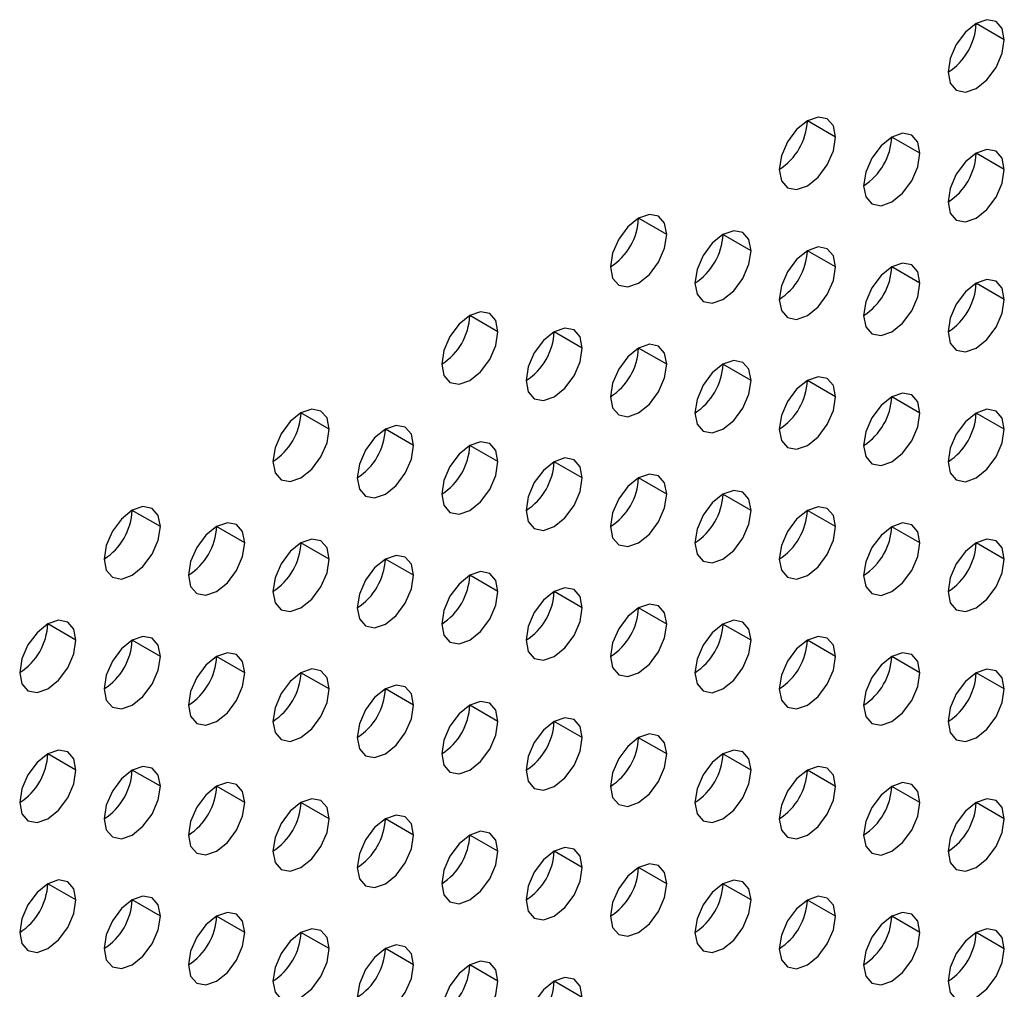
# Model space of a CAD drawing. Header units: millimetres. Extents: x 0 to 1118, y 0 to 864.
# Tile 211 of 256: x 960.37 to 962.85, y 640.7 to 643.14. Entities that reach past the tile are written whole.
import ezdxf

# ---------------------------------------------------------------- set-up
doc = ezdxf.new("R2010")
doc.units = ezdxf.units.MM

msp = doc.modelspace()

# ---------------------------------------------------------------- linework, layer by layer
at = {"color": 7, "linetype": 'Continuous', "lineweight": 25}
for p, q in [((962.845, 643.0862), (962.7743, 643.1271)), ((962.4207, 642.8413), (962.35, 642.8821)), ((962.6329, 642.8005), (962.5622, 642.8413)), ((962.845, 642.7596), (962.7743, 642.8004)), ((961.9965, 642.5964), (961.9258, 642.6372)), ((962.2086, 642.5555), (962.1379, 642.5964)), ((962.4207, 642.5147), (962.35, 642.5555)), ((962.6329, 642.4738), (962.5622, 642.5147)), ((962.845, 642.433), (962.7743, 642.4738)), ((961.5722, 642.3515), (961.5015, 642.3923)), ((961.7843, 642.3106), (961.7136, 642.3514)), ((961.9965, 642.2698), (961.9258, 642.3106)), ((962.2086, 642.2289), (962.1379, 642.2697)), ((962.4207, 642.1881), (962.35, 642.2289)), ((962.6329, 642.1472), (962.5622, 642.1881)), ((961.1479, 642.1065), (961.0772, 642.1474)), ((962.845, 642.1064), (962.7743, 642.1472)), ((961.3601, 642.0657), (961.2894, 642.1065)), ((961.5722, 642.0249), (961.5015, 642.0657)), ((961.7843, 641.984), (961.7136, 642.0248)), ((961.9965, 641.9432), (961.9258, 641.984)), ((962.2086, 641.9023), (962.1379, 641.9431)), ((960.7237, 641.8616), (960.653, 641.9024)), ((962.4207, 641.8615), (962.35, 641.9023)), ((960.9358, 641.8208), (960.8651, 641.8616)), ((962.6329, 641.8206), (962.5622, 641.8614)), ((961.1479, 641.7799), (961.0772, 641.8207)), ((962.845, 641.7798), (962.7743, 641.8206)), ((961.3601, 641.7391), (961.2894, 641.7799)), ((961.5722, 641.6982), (961.5015, 641.7391)), ((961.7843, 641.6574), (961.7136, 641.6982)), ((961.9965, 641.6165), (961.9258, 641.6574)), ((960.5115, 641.5759), (960.4408, 641.6167)), ((962.2086, 641.5757), (962.1379, 641.6165)), ((960.7237, 641.535), (960.653, 641.5758)), ((962.4207, 641.5348), (962.35, 641.5757)), ((960.9358, 641.4942), (960.8651, 641.535)), ((962.6329, 641.494), (962.5622, 641.5348)), ((961.1479, 641.4533), (961.0772, 641.4941)), ((962.845, 641.4532), (962.7743, 641.494)), ((961.3601, 641.4125), (961.2894, 641.4533)), ((961.5722, 641.3716), (961.5015, 641.4124)), ((961.7843, 641.3308), (961.7136, 641.3716)), ((961.9965, 641.2899), (961.9258, 641.3307)), ((960.5115, 641.2492), (960.4408, 641.2901)), ((962.2086, 641.2491), (962.1379, 641.2899)), ((960.7237, 641.2084), (960.653, 641.2492)), ((962.4207, 641.2082), (962.35, 641.2491)), ((960.9358, 641.1675), (960.8651, 641.2084)), ((962.6329, 641.1674), (962.5622, 641.2082)), ((961.1479, 641.1267), (961.0772, 641.1675)), ((962.845, 641.1265), (962.7743, 641.1674)), ((961.3601, 641.0858), (961.2894, 641.1267)), ((961.5722, 641.045), (961.5015, 641.0858)), ((961.7843, 641.0042), (961.7136, 641.045)), ((961.9965, 640.9633), (961.9258, 641.0041)), ((960.5115, 640.9226), (960.4408, 640.9634)), ((962.2086, 640.9225), (962.1379, 640.9633)), ((960.7237, 640.8818), (960.653, 640.9226)), ((962.4207, 640.8816), (962.35, 640.9224)), ((960.9358, 640.8409), (960.8651, 640.8817)), ((962.6329, 640.8408), (962.5622, 640.8816)), ((961.1479, 640.8001), (961.0772, 640.8409)), ((962.845, 640.7999), (962.7743, 640.8407)), ((961.3601, 640.7592), (961.2894, 640.8001)), ((961.5722, 640.7184), (961.5015, 640.7592)), ((961.7843, 640.6775), (961.7136, 640.7184))]:
    msp.add_line(p, q, dxfattribs=at)
at = {"color": 7, "linetype": 'Continuous', "lineweight": 25, "flags": 128}
for points in [[(962.845, 643.0862), (962.8396, 643.1144), (962.8243, 643.132), (962.8014, 643.1365), (962.7743, 643.1271), (962.7472, 643.1052), (962.7243, 643.0743), (962.709, 643.0389), (962.7036, 643.0046)], [(962.7036, 643.0046), (962.709, 642.9765), (962.7243, 642.9588), (962.7472, 642.9544), (962.7743, 642.9638), (962.8014, 642.9856), (962.8243, 643.0165), (962.8396, 643.0519), (962.845, 643.0862)], [(962.4207, 642.8413), (962.4154, 642.8695), (962.4, 642.8871), (962.3771, 642.8916), (962.35, 642.8821), (962.323, 642.8603), (962.3, 642.8294), (962.2847, 642.794), (962.2793, 642.7597)], [(962.6329, 642.8005), (962.6275, 642.8286), (962.6122, 642.8462), (962.5892, 642.8507), (962.5622, 642.8413), (962.5351, 642.8195), (962.5122, 642.7885), (962.4968, 642.7532), (962.4914, 642.7188)], [(962.2793, 642.7597), (962.2847, 642.7315), (962.3, 642.7139), (962.323, 642.7094), (962.35, 642.7188), (962.3771, 642.7407), (962.4, 642.7716), (962.4154, 642.807), (962.4207, 642.8413)], [(962.4914, 642.7188), (962.4968, 642.6907), (962.5122, 642.673), (962.5351, 642.6686), (962.5622, 642.678), (962.5892, 642.6998), (962.6122, 642.7308), (962.6275, 642.7661), (962.6329, 642.8005)], [(962.845, 642.7596), (962.8396, 642.7878), (962.8243, 642.8054), (962.8014, 642.8099), (962.7743, 642.8005), (962.7472, 642.7786), (962.7243, 642.7477), (962.709, 642.7123), (962.7036, 642.678)], [(962.7036, 642.678), (962.709, 642.6498), (962.7243, 642.6322), (962.7472, 642.6277), (962.7743, 642.6371), (962.8014, 642.659), (962.8243, 642.6899), (962.8396, 642.7253), (962.845, 642.7596)], [(961.9965, 642.5964), (961.9911, 642.6245), (961.9758, 642.6422), (961.9528, 642.6466), (961.9258, 642.6372), (961.8987, 642.6154), (961.8758, 642.5844), (961.8604, 642.5491), (961.8551, 642.5147)], [(962.2086, 642.5555), (962.2032, 642.5837), (962.1879, 642.6013), (962.165, 642.6058), (962.1379, 642.5964), (962.1108, 642.5745), (962.0879, 642.5436), (962.0726, 642.5083), (962.0672, 642.4739)], [(961.8551, 642.5147), (961.8604, 642.4866), (961.8758, 642.469), (961.8987, 642.4645), (961.9258, 642.4739), (961.9528, 642.4958), (961.9758, 642.5267), (961.9911, 642.562), (961.9965, 642.5964)], [(962.0672, 642.4739), (962.0726, 642.4458), (962.0879, 642.4281), (962.1108, 642.4237), (962.1379, 642.4331), (962.165, 642.4549), (962.1879, 642.4858), (962.2032, 642.5212), (962.2086, 642.5555)], [(962.4207, 642.5147), (962.4154, 642.5428), (962.4, 642.5605), (962.3771, 642.5649), (962.35, 642.5555), (962.323, 642.5337), (962.3, 642.5027), (962.2847, 642.4674), (962.2793, 642.4331)], [(962.2793, 642.4331), (962.2847, 642.4049), (962.3, 642.3873), (962.323, 642.3828), (962.35, 642.3922), (962.3771, 642.4141), (962.4, 642.445), (962.4154, 642.4803), (962.4207, 642.5147)], [(962.6329, 642.4738), (962.6275, 642.502), (962.6122, 642.5196), (962.5892, 642.5241), (962.5622, 642.5147), (962.5351, 642.4928), (962.5122, 642.4619), (962.4968, 642.4266), (962.4914, 642.3922)], [(962.845, 642.433), (962.8396, 642.4611), (962.8243, 642.4788), (962.8014, 642.4832), (962.7743, 642.4738), (962.7472, 642.452), (962.7243, 642.4211), (962.709, 642.3857), (962.7036, 642.3514)], [(962.4914, 642.3922), (962.4968, 642.3641), (962.5122, 642.3464), (962.5351, 642.342), (962.5622, 642.3514), (962.5892, 642.3732), (962.6122, 642.4042), (962.6275, 642.4395), (962.6329, 642.4738)], [(962.7036, 642.3514), (962.709, 642.3232), (962.7243, 642.3056), (962.7472, 642.3011), (962.7743, 642.3105), (962.8014, 642.3324), (962.8243, 642.3633), (962.8396, 642.3986), (962.845, 642.433)], [(961.5722, 642.3515), (961.5668, 642.3796), (961.5515, 642.3972), (961.5286, 642.4017), (961.5015, 642.3923), (961.4744, 642.3705), (961.4515, 642.3395), (961.4362, 642.3042), (961.4308, 642.2698)], [(961.7843, 642.3106), (961.779, 642.3388), (961.7636, 642.3564), (961.7407, 642.3609), (961.7136, 642.3515), (961.6866, 642.3296), (961.6636, 642.2987), (961.6483, 642.2633), (961.6429, 642.229)], [(961.4308, 642.2698), (961.4362, 642.2417), (961.4515, 642.224), (961.4744, 642.2196), (961.5015, 642.229), (961.5286, 642.2508), (961.5515, 642.2818), (961.5668, 642.3171), (961.5722, 642.3515)], [(961.6429, 642.229), (961.6483, 642.2008), (961.6636, 642.1832), (961.6866, 642.1787), (961.7136, 642.1881), (961.7407, 642.21), (961.7636, 642.2409), (961.779, 642.2763), (961.7843, 642.3106)], [(961.9965, 642.2698), (961.9911, 642.2979), (961.9758, 642.3156), (961.9528, 642.32), (961.9258, 642.3106), (961.8987, 642.2888), (961.8758, 642.2578), (961.8604, 642.2225), (961.8551, 642.1881)], [(961.8551, 642.1881), (961.8604, 642.16), (961.8758, 642.1423), (961.8987, 642.1379), (961.9258, 642.1473), (961.9528, 642.1691), (961.9758, 642.2001), (961.9911, 642.2354), (961.9965, 642.2698)], [(962.2086, 642.2289), (962.2032, 642.2571), (962.1879, 642.2747), (962.165, 642.2792), (962.1379, 642.2698), (962.1108, 642.2479), (962.0879, 642.217), (962.0726, 642.1816), (962.0672, 642.1473)], [(962.4207, 642.1881), (962.4154, 642.2162), (962.4, 642.2339), (962.3771, 642.2383), (962.35, 642.2289), (962.323, 642.2071), (962.3, 642.1761), (962.2847, 642.1408), (962.2793, 642.1064)], [(962.0672, 642.1473), (962.0726, 642.1191), (962.0879, 642.1015), (962.1108, 642.097), (962.1379, 642.1065), (962.165, 642.1283), (962.1879, 642.1592), (962.2032, 642.1946), (962.2086, 642.2289)], [(962.2793, 642.1064), (962.2847, 642.0783), (962.3, 642.0607), (962.323, 642.0562), (962.35, 642.0656), (962.3771, 642.0874), (962.4, 642.1184), (962.4154, 642.1537), (962.4207, 642.1881)], [(962.6329, 642.1472), (962.6275, 642.1754), (962.6122, 642.193), (962.5892, 642.1975), (962.5622, 642.1881), (962.5351, 642.1662), (962.5122, 642.1353), (962.4968, 642.0999), (962.4914, 642.0656)], [(961.1479, 642.1065), (961.1426, 642.1347), (961.1272, 642.1523), (961.1043, 642.1568), (961.0772, 642.1474), (961.0502, 642.1255), (961.0272, 642.0946), (961.0119, 642.0593), (961.0065, 642.0249)], [(962.845, 642.1064), (962.8396, 642.1345), (962.8243, 642.1522), (962.8014, 642.1566), (962.7743, 642.1472), (962.7472, 642.1254), (962.7243, 642.0944), (962.709, 642.0591), (962.7036, 642.0247)], [(962.4914, 642.0656), (962.4968, 642.0375), (962.5122, 642.0198), (962.5351, 642.0154), (962.5622, 642.0248), (962.5892, 642.0466), (962.6122, 642.0775), (962.6275, 642.1129), (962.6329, 642.1472)], [(961.0065, 642.0249), (961.0119, 641.9968), (961.0272, 641.9791), (961.0502, 641.9747), (961.0772, 641.9841), (961.1043, 642.0059), (961.1272, 642.0368), (961.1426, 642.0722), (961.1479, 642.1065)], [(961.3601, 642.0657), (961.3547, 642.0938), (961.3394, 642.1115), (961.3164, 642.1159), (961.2894, 642.1065), (961.2623, 642.0847), (961.2394, 642.0538), (961.224, 642.0184), (961.2187, 641.9841)], [(962.7036, 642.0247), (962.709, 641.9966), (962.7243, 641.979), (962.7472, 641.9745), (962.7743, 641.9839), (962.8014, 642.0057), (962.8243, 642.0367), (962.8396, 642.072), (962.845, 642.1064)], [(961.2187, 641.9841), (961.224, 641.9559), (961.2394, 641.9383), (961.2623, 641.9338), (961.2894, 641.9432), (961.3164, 641.9651), (961.3394, 641.996), (961.3547, 642.0313), (961.3601, 642.0657)], [(961.5722, 642.0249), (961.5668, 642.053), (961.5515, 642.0706), (961.5286, 642.0751), (961.5015, 642.0657), (961.4744, 642.0438), (961.4515, 642.0129), (961.4362, 641.9776), (961.4308, 641.9432)], [(961.7843, 641.984), (961.779, 642.0121), (961.7636, 642.0298), (961.7407, 642.0342), (961.7136, 642.0248), (961.6866, 642.003), (961.6636, 641.9721), (961.6483, 641.9367), (961.6429, 641.9024)], [(961.4308, 641.9432), (961.4362, 641.9151), (961.4515, 641.8974), (961.4744, 641.893), (961.5015, 641.9024), (961.5286, 641.9242), (961.5515, 641.9552), (961.5668, 641.9905), (961.5722, 642.0249)], [(961.6429, 641.9024), (961.6483, 641.8742), (961.6636, 641.8566), (961.6866, 641.8521), (961.7136, 641.8615), (961.7407, 641.8834), (961.7636, 641.9143), (961.779, 641.9496), (961.7843, 641.984)], [(961.9965, 641.9432), (961.9911, 641.9713), (961.9758, 641.9889), (961.9528, 641.9934), (961.9258, 641.984), (961.8987, 641.9622), (961.8758, 641.9312), (961.8604, 641.8959), (961.8551, 641.8615)], [(961.8551, 641.8615), (961.8604, 641.8334), (961.8758, 641.8157), (961.8987, 641.8113), (961.9258, 641.8207), (961.9528, 641.8425), (961.9758, 641.8735), (961.9911, 641.9088), (961.9965, 641.9432)], [(962.2086, 641.9023), (962.2032, 641.9304), (962.1879, 641.9481), (962.165, 641.9525), (962.1379, 641.9431), (962.1108, 641.9213), (962.0879, 641.8904), (962.0726, 641.855), (962.0672, 641.8207)], [(960.7237, 641.8616), (960.7183, 641.8898), (960.703, 641.9074), (960.68, 641.9119), (960.653, 641.9025), (960.6259, 641.8806), (960.603, 641.8497), (960.5876, 641.8143), (960.5823, 641.78)], [(962.4207, 641.8615), (962.4154, 641.8896), (962.4, 641.9072), (962.3771, 641.9117), (962.35, 641.9023), (962.323, 641.8805), (962.3, 641.8495), (962.2847, 641.8142), (962.2793, 641.7798)], [(962.0672, 641.8207), (962.0726, 641.7925), (962.0879, 641.7749), (962.1108, 641.7704), (962.1379, 641.7798), (962.165, 641.8017), (962.1879, 641.8326), (962.2032, 641.868), (962.2086, 641.9023)], [(960.5823, 641.78), (960.5876, 641.7518), (960.603, 641.7342), (960.6259, 641.7297), (960.653, 641.7391), (960.68, 641.761), (960.703, 641.7919), (960.7183, 641.8273), (960.7237, 641.8616)], [(960.9358, 641.8208), (960.9304, 641.8489), (960.9151, 641.8666), (960.8922, 641.871), (960.8651, 641.8616), (960.838, 641.8398), (960.8151, 641.8088), (960.7998, 641.7735), (960.7944, 641.7391)], [(962.2793, 641.7798), (962.2847, 641.7517), (962.3, 641.734), (962.323, 641.7296), (962.35, 641.739), (962.3771, 641.7608), (962.4, 641.7918), (962.4154, 641.8271), (962.4207, 641.8615)], [(962.6329, 641.8206), (962.6275, 641.8488), (962.6122, 641.8664), (962.5892, 641.8709), (962.5622, 641.8614), (962.5351, 641.8396), (962.5122, 641.8087), (962.4968, 641.7733), (962.4914, 641.739)], [(960.7944, 641.7391), (960.7998, 641.711), (960.8151, 641.6934), (960.838, 641.6889), (960.8651, 641.6983), (960.8922, 641.7201), (960.9151, 641.7511), (960.9304, 641.7864), (960.9358, 641.8208)], [(961.1479, 641.7799), (961.1426, 641.8081), (961.1272, 641.8257), (961.1043, 641.8302), (961.0772, 641.8208), (961.0502, 641.7989), (961.0272, 641.768), (961.0119, 641.7326), (961.0065, 641.6983)], [(962.4914, 641.739), (962.4968, 641.7108), (962.5122, 641.6932), (962.5351, 641.6887), (962.5622, 641.6981), (962.5892, 641.72), (962.6122, 641.7509), (962.6275, 641.7863), (962.6329, 641.8206)], [(962.845, 641.7798), (962.8396, 641.8079), (962.8243, 641.8256), (962.8014, 641.83), (962.7743, 641.8206), (962.7472, 641.7988), (962.7243, 641.7678), (962.709, 641.7325), (962.7036, 641.6981)], [(961.3601, 641.7391), (961.3547, 641.7672), (961.3394, 641.7849), (961.3164, 641.7893), (961.2894, 641.7799), (961.2623, 641.7581), (961.2394, 641.7271), (961.224, 641.6918), (961.2187, 641.6574)], [(961.0065, 641.6983), (961.0119, 641.6701), (961.0272, 641.6525), (961.0502, 641.648), (961.0772, 641.6575), (961.1043, 641.6793), (961.1272, 641.7102), (961.1426, 641.7456), (961.1479, 641.7799)], [(962.7036, 641.6981), (962.709, 641.67), (962.7243, 641.6523), (962.7472, 641.6479), (962.7743, 641.6573), (962.8014, 641.6791), (962.8243, 641.7101), (962.8396, 641.7454), (962.845, 641.7798)], [(961.2187, 641.6574), (961.224, 641.6293), (961.2394, 641.6117), (961.2623, 641.6072), (961.2894, 641.6166), (961.3164, 641.6384), (961.3394, 641.6694), (961.3547, 641.7047), (961.3601, 641.7391)], [(961.5722, 641.6982), (961.5668, 641.7264), (961.5515, 641.744), (961.5286, 641.7485), (961.5015, 641.7391), (961.4744, 641.7172), (961.4515, 641.6863), (961.4362, 641.6509), (961.4308, 641.6166)], [(961.4308, 641.6166), (961.4362, 641.5885), (961.4515, 641.5708), (961.4744, 641.5664), (961.5015, 641.5758), (961.5286, 641.5976), (961.5515, 641.6285), (961.5668, 641.6639), (961.5722, 641.6982)], [(961.7843, 641.6574), (961.779, 641.6855), (961.7636, 641.7032), (961.7407, 641.7076), (961.7136, 641.6982), (961.6866, 641.6764), (961.6636, 641.6454), (961.6483, 641.6101), (961.6429, 641.5757)], [(961.9965, 641.6165), (961.9911, 641.6447), (961.9758, 641.6623), (961.9528, 641.6668), (961.9258, 641.6574), (961.8987, 641.6355), (961.8758, 641.6046), (961.8604, 641.5693), (961.8551, 641.5349)], [(961.6429, 641.5757), (961.6483, 641.5476), (961.6636, 641.53), (961.6866, 641.5255), (961.7136, 641.5349), (961.7407, 641.5567), (961.7636, 641.5877), (961.779, 641.623), (961.7843, 641.6574)], [(960.5115, 641.5759), (960.5062, 641.604), (960.4908, 641.6216), (960.4679, 641.6261), (960.4408, 641.6167), (960.4138, 641.5948), (960.3908, 641.5639), (960.3755, 641.5286), (960.3701, 641.4942)], [(961.8551, 641.5349), (961.8604, 641.5068), (961.8758, 641.4891), (961.8987, 641.4847), (961.9258, 641.4941), (961.9528, 641.5159), (961.9758, 641.5468), (961.9911, 641.5822), (961.9965, 641.6165)], [(962.2086, 641.5757), (962.2032, 641.6038), (962.1879, 641.6215), (962.165, 641.6259), (962.1379, 641.6165), (962.1108, 641.5947), (962.0879, 641.5637), (962.0726, 641.5284), (962.0672, 641.4941)], [(960.3701, 641.4942), (960.3755, 641.4661), (960.3908, 641.4484), (960.4138, 641.444), (960.4408, 641.4534), (960.4679, 641.4752), (960.4908, 641.5062), (960.5062, 641.5415), (960.5115, 641.5759)], [(960.7237, 641.535), (960.7183, 641.5631), (960.703, 641.5808), (960.68, 641.5852), (960.653, 641.5758), (960.6259, 641.554), (960.603, 641.5231), (960.5876, 641.4877), (960.5823, 641.4534)], [(962.0672, 641.4941), (962.0726, 641.4659), (962.0879, 641.4483), (962.1108, 641.4438), (962.1379, 641.4532), (962.165, 641.4751), (962.1879, 641.506), (962.2032, 641.5413), (962.2086, 641.5757)], [(962.4207, 641.5348), (962.4154, 641.563), (962.4, 641.5806), (962.3771, 641.5851), (962.35, 641.5757), (962.323, 641.5538), (962.3, 641.5229), (962.2847, 641.4876), (962.2793, 641.4532)], [(960.9358, 641.4942), (960.9304, 641.5223), (960.9151, 641.5399), (960.8922, 641.5444), (960.8651, 641.535), (960.838, 641.5132), (960.8151, 641.4822), (960.7998, 641.4469), (960.7944, 641.4125)], [(962.6329, 641.494), (962.6275, 641.5221), (962.6122, 641.5398), (962.5892, 641.5442), (962.5622, 641.5348), (962.5351, 641.513), (962.5122, 641.4821), (962.4968, 641.4467), (962.4914, 641.4124)], [(960.5823, 641.4534), (960.5876, 641.4252), (960.603, 641.4076), (960.6259, 641.4031), (960.653, 641.4125), (960.68, 641.4344), (960.703, 641.4653), (960.7183, 641.5007), (960.7237, 641.535)], [(962.2793, 641.4532), (962.2847, 641.4251), (962.3, 641.4074), (962.323, 641.403), (962.35, 641.4124), (962.3771, 641.4342), (962.4, 641.4652), (962.4154, 641.5005), (962.4207, 641.5348)], [(960.7944, 641.4125), (960.7998, 641.3844), (960.8151, 641.3667), (960.838, 641.3623), (960.8651, 641.3717), (960.8922, 641.3935), (960.9151, 641.4245), (960.9304, 641.4598), (960.9358, 641.4942)], [(961.1479, 641.4533), (961.1426, 641.4815), (961.1272, 641.4991), (961.1043, 641.5036), (961.0772, 641.4941), (961.0502, 641.4723), (961.0272, 641.4414), (961.0119, 641.406), (961.0065, 641.3717)], [(962.4914, 641.4124), (962.4968, 641.3842), (962.5122, 641.3666), (962.5351, 641.3621), (962.5622, 641.3715), (962.5892, 641.3934), (962.6122, 641.4243), (962.6275, 641.4596), (962.6329, 641.494)], [(962.845, 641.4532), (962.8396, 641.4813), (962.8243, 641.4989), (962.8014, 641.5034), (962.7743, 641.494), (962.7472, 641.4721), (962.7243, 641.4412), (962.709, 641.4059), (962.7036, 641.3715)], [(961.3601, 641.4125), (961.3547, 641.4406), (961.3394, 641.4582), (961.3164, 641.4627), (961.2894, 641.4533), (961.2623, 641.4315), (961.2394, 641.4005), (961.224, 641.3652), (961.2187, 641.3308)], [(961.0065, 641.3717), (961.0119, 641.3435), (961.0272, 641.3259), (961.0502, 641.3214), (961.0772, 641.3308), (961.1043, 641.3527), (961.1272, 641.3836), (961.1426, 641.419), (961.1479, 641.4533)], [(962.7036, 641.3715), (962.709, 641.3434), (962.7243, 641.3257), (962.7472, 641.3213), (962.7743, 641.3307), (962.8014, 641.3525), (962.8243, 641.3835), (962.8396, 641.4188), (962.845, 641.4532)], [(961.5722, 641.3716), (961.5668, 641.3998), (961.5515, 641.4174), (961.5286, 641.4219), (961.5015, 641.4125), (961.4744, 641.3906), (961.4515, 641.3597), (961.4362, 641.3243), (961.4308, 641.29)], [(961.2187, 641.3308), (961.224, 641.3027), (961.2394, 641.285), (961.2623, 641.2806), (961.2894, 641.29), (961.3164, 641.3118), (961.3394, 641.3428), (961.3547, 641.3781), (961.3601, 641.4125)], [(961.4308, 641.29), (961.4362, 641.2618), (961.4515, 641.2442), (961.4744, 641.2397), (961.5015, 641.2491), (961.5286, 641.271), (961.5515, 641.3019), (961.5668, 641.3373), (961.5722, 641.3716)], [(961.7843, 641.3308), (961.779, 641.3589), (961.7636, 641.3766), (961.7407, 641.381), (961.7136, 641.3716), (961.6866, 641.3498), (961.6636, 641.3188), (961.6483, 641.2835), (961.6429, 641.2491)], [(961.9965, 641.2899), (961.9911, 641.3181), (961.9758, 641.3357), (961.9528, 641.3402), (961.9258, 641.3308), (961.8987, 641.3089), (961.8758, 641.278), (961.8604, 641.2426), (961.8551, 641.2083)], [(961.6429, 641.2491), (961.6483, 641.221), (961.6636, 641.2033), (961.6866, 641.1989), (961.7136, 641.2083), (961.7407, 641.2301), (961.7636, 641.2611), (961.779, 641.2964), (961.7843, 641.3308)], [(960.5115, 641.2492), (960.5062, 641.2774), (960.4908, 641.295), (960.4679, 641.2995), (960.4408, 641.2901), (960.4138, 641.2682), (960.3908, 641.2373), (960.3755, 641.2019), (960.3701, 641.1676)], [(961.8551, 641.2083), (961.8604, 641.1801), (961.8758, 641.1625), (961.8987, 641.158), (961.9258, 641.1674), (961.9528, 641.1893), (961.9758, 641.2202), (961.9911, 641.2556), (961.9965, 641.2899)], [(962.2086, 641.2491), (962.2032, 641.2772), (962.1879, 641.2949), (962.165, 641.2993), (962.1379, 641.2899), (962.1108, 641.2681), (962.0879, 641.2371), (962.0726, 641.2018), (962.0672, 641.1674)], [(960.3701, 641.1676), (960.3755, 641.1395), (960.3908, 641.1218), (960.4138, 641.1174), (960.4408, 641.1268), (960.4679, 641.1486), (960.4908, 641.1795), (960.5062, 641.2149), (960.5115, 641.2492)], [(960.7237, 641.2084), (960.7183, 641.2365), (960.703, 641.2542), (960.68, 641.2586), (960.653, 641.2492), (960.6259, 641.2274), (960.603, 641.1964), (960.5876, 641.1611), (960.5823, 641.1267)], [(962.0672, 641.1674), (962.0726, 641.1393), (962.0879, 641.1217), (962.1108, 641.1172), (962.1379, 641.1266), (962.165, 641.1484), (962.1879, 641.1794), (962.2032, 641.2147), (962.2086, 641.2491)], [(962.4207, 641.2082), (962.4154, 641.2364), (962.4, 641.254), (962.3771, 641.2585), (962.35, 641.2491), (962.323, 641.2272), (962.3, 641.1963), (962.2847, 641.1609), (962.2793, 641.1266)], [(960.9358, 641.1675), (960.9304, 641.1957), (960.9151, 641.2133), (960.8922, 641.2178), (960.8651, 641.2084), (960.838, 641.1865), (960.8151, 641.1556), (960.7998, 641.1203), (960.7944, 641.0859)], [(962.6329, 641.1674), (962.6275, 641.1955), (962.6122, 641.2132), (962.5892, 641.2176), (962.5622, 641.2082), (962.5351, 641.1864), (962.5122, 641.1554), (962.4968, 641.1201), (962.4914, 641.0857)], [(960.5823, 641.1267), (960.5876, 641.0986), (960.603, 641.081), (960.6259, 641.0765), (960.653, 641.0859), (960.68, 641.1078), (960.703, 641.1387), (960.7183, 641.174), (960.7237, 641.2084)], [(962.2793, 641.1266), (962.2847, 641.0984), (962.3, 641.0808), (962.323, 641.0763), (962.35, 641.0858), (962.3771, 641.1076), (962.4, 641.1385), (962.4154, 641.1739), (962.4207, 641.2082)], [(960.7944, 641.0859), (960.7998, 641.0578), (960.8151, 641.0401), (960.838, 641.0357), (960.8651, 641.0451), (960.8922, 641.0669), (960.9151, 641.0978), (960.9304, 641.1332), (960.9358, 641.1675)], [(961.1479, 641.1267), (961.1426, 641.1548), (961.1272, 641.1725), (961.1043, 641.1769), (961.0772, 641.1675), (961.0502, 641.1457), (961.0272, 641.1147), (961.0119, 641.0794), (961.0065, 641.0451)], [(962.4914, 641.0857), (962.4968, 641.0576), (962.5122, 641.04), (962.5351, 641.0355), (962.5622, 641.0449), (962.5892, 641.0667), (962.6122, 641.0977), (962.6275, 641.133), (962.6329, 641.1674)], [(962.845, 641.1265), (962.8396, 641.1547), (962.8243, 641.1723), (962.8014, 641.1768), (962.7743, 641.1674), (962.7472, 641.1455), (962.7243, 641.1146), (962.709, 641.0792), (962.7036, 641.0449)], [(961.0065, 641.0451), (961.0119, 641.0169), (961.0272, 640.9993), (961.0502, 640.9948), (961.0772, 641.0042), (961.1043, 641.0261), (961.1272, 641.057), (961.1426, 641.0923), (961.1479, 641.1267)], [(961.3601, 641.0858), (961.3547, 641.114), (961.3394, 641.1316), (961.3164, 641.1361), (961.2894, 641.1267), (961.2623, 641.1048), (961.2394, 641.0739), (961.224, 641.0386), (961.2187, 641.0042)], [(962.7036, 641.0449), (962.709, 641.0168), (962.7243, 640.9991), (962.7472, 640.9947), (962.7743, 641.0041), (962.8014, 641.0259), (962.8243, 641.0568), (962.8396, 641.0922), (962.845, 641.1265)], [(961.5722, 641.045), (961.5668, 641.0731), (961.5515, 641.0908), (961.5286, 641.0952), (961.5015, 641.0858), (961.4744, 641.064), (961.4515, 641.0331), (961.4362, 640.9977), (961.4308, 640.9634)], [(961.2187, 641.0042), (961.224, 640.9761), (961.2394, 640.9584), (961.2623, 640.954), (961.2894, 640.9634), (961.3164, 640.9852), (961.3394, 641.0162), (961.3547, 641.0515), (961.3601, 641.0858)], [(961.4308, 640.9634), (961.4362, 640.9352), (961.4515, 640.9176), (961.4744, 640.9131), (961.5015, 640.9225), (961.5286, 640.9444), (961.5515, 640.9753), (961.5668, 641.0106), (961.5722, 641.045)], [(961.7843, 641.0042), (961.779, 641.0323), (961.7636, 641.0499), (961.7407, 641.0544), (961.7136, 641.045), (961.6866, 641.0232), (961.6636, 640.9922), (961.6483, 640.9569), (961.6429, 640.9225)], [(961.6429, 640.9225), (961.6483, 640.8944), (961.6636, 640.8767), (961.6866, 640.8723), (961.7136, 640.8817), (961.7407, 640.9035), (961.7636, 640.9345), (961.779, 640.9698), (961.7843, 641.0042)], [(961.9965, 640.9633), (961.9911, 640.9914), (961.9758, 641.0091), (961.9528, 641.0135), (961.9258, 641.0041), (961.8987, 640.9823), (961.8758, 640.9514), (961.8604, 640.916), (961.8551, 640.8817)], [(960.5115, 640.9226), (960.5062, 640.9508), (960.4908, 640.9684), (960.4679, 640.9729), (960.4408, 640.9635), (960.4138, 640.9416), (960.3908, 640.9107), (960.3755, 640.8753), (960.3701, 640.841)], [(962.2086, 640.9225), (962.2032, 640.9506), (962.1879, 640.9682), (962.165, 640.9727), (962.1379, 640.9633), (962.1108, 640.9415), (962.0879, 640.9105), (962.0726, 640.8752), (962.0672, 640.8408)], [(961.8551, 640.8817), (961.8604, 640.8535), (961.8758, 640.8359), (961.8987, 640.8314), (961.9258, 640.8408), (961.9528, 640.8627), (961.9758, 640.8936), (961.9911, 640.929), (961.9965, 640.9633)], [(960.3701, 640.841), (960.3755, 640.8128), (960.3908, 640.7952), (960.4138, 640.7907), (960.4408, 640.8001), (960.4679, 640.822), (960.4908, 640.8529), (960.5062, 640.8883), (960.5115, 640.9226)], [(960.7237, 640.8818), (960.7183, 640.9099), (960.703, 640.9276), (960.68, 640.932), (960.653, 640.9226), (960.6259, 640.9008), (960.603, 640.8698), (960.5876, 640.8345), (960.5823, 640.8001)], [(962.0672, 640.8408), (962.0726, 640.8127), (962.0879, 640.795), (962.1108, 640.7906), (962.1379, 640.8), (962.165, 640.8218), (962.1879, 640.8528), (962.2032, 640.8881), (962.2086, 640.9225)], [(962.4207, 640.8816), (962.4154, 640.9098), (962.4, 640.9274), (962.3771, 640.9319), (962.35, 640.9224), (962.323, 640.9006), (962.3, 640.8697), (962.2847, 640.8343), (962.2793, 640.8)], [(960.5823, 640.8001), (960.5876, 640.772), (960.603, 640.7543), (960.6259, 640.7499), (960.653, 640.7593), (960.68, 640.7811), (960.703, 640.8121), (960.7183, 640.8474), (960.7237, 640.8818)], [(960.9358, 640.8409), (960.9304, 640.8691), (960.9151, 640.8867), (960.8922, 640.8912), (960.8651, 640.8818), (960.838, 640.8599), (960.8151, 640.829), (960.7998, 640.7936), (960.7944, 640.7593)], [(962.2793, 640.8), (962.2847, 640.7718), (962.3, 640.7542), (962.323, 640.7497), (962.35, 640.7591), (962.3771, 640.781), (962.4, 640.8119), (962.4154, 640.8473), (962.4207, 640.8816)], [(962.6329, 640.8408), (962.6275, 640.8689), (962.6122, 640.8865), (962.5892, 640.891), (962.5622, 640.8816), (962.5351, 640.8598), (962.5122, 640.8288), (962.4968, 640.7935), (962.4914, 640.7591)], [(961.1479, 640.8001), (961.1426, 640.8282), (961.1272, 640.8459), (961.1043, 640.8503), (961.0772, 640.8409), (961.0502, 640.8191), (961.0272, 640.7881), (961.0119, 640.7528), (961.0065, 640.7184)], [(962.845, 640.7999), (962.8396, 640.8281), (962.8243, 640.8457), (962.8014, 640.8502), (962.7743, 640.8408), (962.7472, 640.8189), (962.7243, 640.788), (962.709, 640.7526), (962.7036, 640.7183)], [(960.7944, 640.7593), (960.7998, 640.7311), (960.8151, 640.7135), (960.838, 640.709), (960.8651, 640.7185), (960.8922, 640.7403), (960.9151, 640.7712), (960.9304, 640.8066), (960.9358, 640.8409)], [(962.4914, 640.7591), (962.4968, 640.731), (962.5122, 640.7133), (962.5351, 640.7089), (962.5622, 640.7183), (962.5892, 640.7401), (962.6122, 640.7711), (962.6275, 640.8064), (962.6329, 640.8408)], [(961.0065, 640.7184), (961.0119, 640.6903), (961.0272, 640.6727), (961.0502, 640.6682), (961.0772, 640.6776), (961.1043, 640.6994), (961.1272, 640.7304), (961.1426, 640.7657), (961.1479, 640.8001)], [(961.3601, 640.7592), (961.3547, 640.7874), (961.3394, 640.805), (961.3164, 640.8095), (961.2894, 640.8001), (961.2623, 640.7782), (961.2394, 640.7473), (961.224, 640.7119), (961.2187, 640.6776)], [(962.7036, 640.7183), (962.709, 640.6901), (962.7243, 640.6725), (962.7472, 640.668), (962.7743, 640.6774), (962.8014, 640.6993), (962.8243, 640.7302), (962.8396, 640.7656), (962.845, 640.7999)], [(961.2187, 640.6776), (961.224, 640.6495), (961.2394, 640.6318), (961.2623, 640.6274), (961.2894, 640.6368), (961.3164, 640.6586), (961.3394, 640.6895), (961.3547, 640.7249), (961.3601, 640.7592)], [(961.5722, 640.7184), (961.5668, 640.7465), (961.5515, 640.7642), (961.5286, 640.7686), (961.5015, 640.7592), (961.4744, 640.7374), (961.4515, 640.7064), (961.4362, 640.6711), (961.4308, 640.6367)], [(961.7843, 640.6775), (961.779, 640.7057), (961.7636, 640.7233), (961.7407, 640.7278), (961.7136, 640.7184), (961.6866, 640.6965), (961.6636, 640.6656), (961.6483, 640.6303), (961.6429, 640.5959)], [(961.4308, 640.6367), (961.4362, 640.6086), (961.4515, 640.591), (961.4744, 640.5865), (961.5015, 640.5959), (961.5286, 640.6177), (961.5515, 640.6487), (961.5668, 640.684), (961.5722, 640.7184)]]:
    msp.add_lwpolyline(points, dxfattribs=at)
at = {"color": 7, "linetype": 'Continuous', "lineweight": 25}
for centre in [(962.6208, 643.134), (962.1965, 642.8891), (962.4086, 642.8483), (962.6208, 642.8074), (961.7722, 642.6442), (961.9844, 642.6033), (962.1965, 642.5625), (962.4086, 642.5217), (962.6208, 642.4808), (961.348, 642.3993), (961.5601, 642.3584), (961.7722, 642.3176), (961.9844, 642.2767), (962.1965, 642.2359), (962.4086, 642.195), (960.9237, 642.1544), (962.6208, 642.1542), (961.1358, 642.1135), (961.348, 642.0727), (961.5601, 642.0318), (961.7722, 641.991), (961.9844, 641.9501), (960.4994, 641.9094), (962.1965, 641.9093), (960.7116, 641.8686), (962.4086, 641.8684), (960.9237, 641.8277), (962.6208, 641.8276), (961.1358, 641.7869), (961.348, 641.746), (961.5601, 641.7052), (961.7722, 641.6643), (960.2873, 641.6237), (961.9844, 641.6235), (960.4994, 641.5828), (962.1965, 641.5827), (960.7116, 641.542), (962.4086, 641.5418), (960.9237, 641.5011), (962.6208, 641.501), (961.1358, 641.4603), (961.348, 641.4194), (961.5601, 641.3786), (961.7722, 641.3377), (960.2873, 641.297), (961.9844, 641.2969), (960.4994, 641.2562), (962.1965, 641.256), (960.7116, 641.2153), (962.4086, 641.2152), (960.9237, 641.1745), (962.6208, 641.1743), (961.1358, 641.1337), (961.348, 641.0928), (961.5601, 641.052), (961.7722, 641.0111), (960.2873, 640.9704), (961.9844, 640.9703), (960.4994, 640.9296), (962.1965, 640.9294), (960.7116, 640.8887), (962.4086, 640.8886), (960.9237, 640.8479), (962.6208, 640.8477), (961.1358, 640.807), (961.348, 640.7662), (961.5601, 640.7253)]:
    msp.add_arc(centre, 0.1537, 302.6055, 357.3945, dxfattribs=at)

doc.saveas('drawing.dxf')
